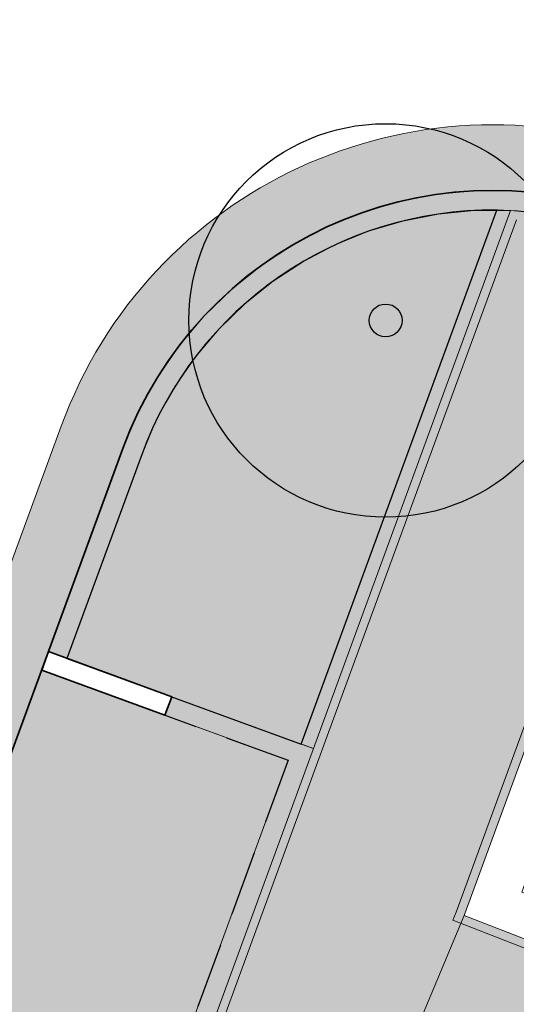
# Model space of a CAD drawing. Header units: metres. Extents: x 154038 to 155227, y 461678 to 462519.
# Tile 243 of 256: x 154726.8 to 154730.59, y 462260.2 to 462267.7. Entities that reach past the tile are written whole.
import ezdxf

# ---------------------------------------------------------------- set-up
doc = ezdxf.new("R2010")
doc.units = ezdxf.units.M
doc.linetypes.add('DASHED', pattern=[0.75, 0.5, -0.25])
doc.linetypes.add('VH-OPSLUITBAND_100X200', pattern=[16, 8, -2, 4, -2])
for name, color, linetype, lineweight in [('B-GV-GR-BOOM-G', 82, 'Continuous', 25), ('B-GV-GR-BOOM-G2', 92, 'Continuous', 25), ('B-GV-GR-BOOM-S', 3, 'Continuous', 25), ('B-WE-IE-TERREINAFSCHEIDING_KUNSTMATIG_MUUR-G', 1, 'IE-TERREINAFSCHEIDING_KUNSTMATIG-SO', 18), ('N-WE-VH-KANTOPSLUITING_ELEMENT_VERLOOPBAND-G', 252, 'Continuous', 35), ('N-WE-VH-KANTOPSLUITING_OPSLUITBAND_100X200-G', 150, 'VH-OPSLUITBAND_100X200', 0), ('N-WE-VH-KANTOPSLUITING_OPSLUITBAND_150X250-G', 140, 'VH-OPSLUITBAND_100X200', 0), ('N-WE-VH-KANTOPSLUITING_TROTTOIRBAND_130 150-G', 2, 'Continuous', 0), ('N-WE-VH-KANTVERHARDING_MOLGOOT-G', 6, 'Continuous', 18), ('N-WE-VH-KANTVERHARDING_TROTTOIR-STREKLAAG-G', 220, 'Continuous', 18), ('N-WE-VH-VERHARDING_GRASSTEEN_parkeren-G', 3, 'Continuous', 18), ('N-WE-VH-VERHARDING_GRASSTEEN_parkeren-V', 73, 'Continuous', 18), ('N-WE-VH-VERHARDING_STRAATBAKSTEEN-TROTTOIR-HV_DF-G', 2, 'Continuous', 18), ('N-WE-VH-VERHARDING_STRAATBAKSTEEN_Rijbaan-KV_DF-G', 160, 'Continuous', 35)]:
    doc.layers.add(name, color=color, linetype=linetype, lineweight=lineweight)
doc.layers.add('N-GV-GR-GROENVOORZIENING_plantvakStraat_LAAG-G', color=3, linetype='Continuous')
doc.layers.add('N-PV-VW-MARKERING_Pvak-G', color=161, linetype='DASHED')
doc.layers.add('N-GV-GR-GROENVOORZIENING_plantvakStraat_LAAG-V', color=7, linetype='Continuous', true_color=0xcedc00)
for name, color, linetype, lineweight, true_color in [('N-WE-VH-KANTOPSLUITING_OPSLUITBAND_100X200-V', 7, 'Continuous', 5, 0xbbbcbc), ('N-WE-VH-KANTOPSLUITING_OPSLUITBAND_150X250-V', 7, 'Continuous', 5, 0xbbbcbc), ('N-WE-VH-KANTOPSLUITING_TROTTOIRBAND_130 150-V', 7, 'Continuous', 5, 0xa7a8aa), ('N-WE-VH-KANTVERHARDING_MOLGOOT-V', 7, 'Continuous', 18, 0xb76059), ('N-WE-VH-VERHARDING_STRAATBAKSTEEN-TROTTOIR-HV_DF-V', 7, 'Continuous', 18, 0xd14124), ('N-WE-VH-VERHARDING_STRAATBAKSTEEN_Rijbaan-KV_DF-V', 7, 'Continuous', 18, 0xb33d26)]:
    doc.layers.add(name, color=color, linetype=linetype, lineweight=lineweight, true_color=true_color)
doc.linetypes.add('IE-TERREINAFSCHEIDING_KUNSTMATIG-SO', pattern='A,4,[82,NLCS.shx,S=0.75,R=90,X=0,Y=0],4,-2', length=10)

# ---------------------------------------------------------------- blocks, each defined once
blk = doc.blocks.new('*U338')
at = {"layer": 'B-GV-GR-BOOM-G', "color": 0}
blk.add_circle((-2.455635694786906e-11, 1.70530256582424e-11), 1.5, dxfattribs=at)
at = {"layer": 'B-GV-GR-BOOM-G2', "color": 0}
blk.add_circle((0, 0), 0.125, dxfattribs=at)

msp = doc.modelspace()

# ---------------------------------------------------------------- hatches: boundary and pattern name
at = {"layer": 'N-GV-GR-GROENVOORZIENING_plantvakStraat_LAAG-V'}
h = msp.add_hatch(color=256, dxfattribs=at)
h.dxf.hatch_style = 1
edge = h.paths.add_edge_path()
edge.add_line((154728.9466630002, 462262.1796582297), (154730.4376890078, 462266.2499508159))
edge.add_arc((154730.4054804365, 462263.4001328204), 2.849999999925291, 89.35247211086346, 159.8812514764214)
edge.add_line((154727.729382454, 462264.3804386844), (154727.1625976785, 462262.8331954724))
edge.add_line((154727.1625976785, 462262.8331954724), (154728.9466630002, 462262.1796582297))
at = {"layer": 'N-WE-VH-KANTOPSLUITING_OPSLUITBAND_100X200-V'}
h = msp.add_hatch(color=256, dxfattribs=at)
h.dxf.hatch_style = 1
edge = h.paths.add_edge_path()
edge.add_arc((154730.6967753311, 462270.6880098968), 4.443858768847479, 266.6657896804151, 268.01742121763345, ccw=False)
edge.add_line((154730.4383200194, 462266.2516733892), (154728.9466630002, 462262.1796582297))
edge.add_line((154728.9466630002, 462262.1796582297), (154729.040561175, 462262.1452615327))
edge.add_line((154729.040561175, 462262.1452615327), (154730.5430372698, 462266.2468112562))
at = {"layer": 'N-WE-VH-KANTOPSLUITING_OPSLUITBAND_150X250-V'}
h = msp.add_hatch(color=256, dxfattribs=at)
h.dxf.hatch_style = 1
edge = h.paths.add_edge_path()
edge.add_line((154731.3857213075, 462266.0762546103), (154732.207461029, 462265.7752582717))
edge.add_line((154732.207461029, 462265.7752582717), (154732.2615740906, 462265.9151832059))
edge.add_line((154732.2615740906, 462265.9151832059), (154731.4373129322, 462266.2171031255))
edge.add_arc((154730.4054804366, 462263.4001328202), 2.999999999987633, 69.88264298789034, 159.8812514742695)
edge.add_line((154727.5885351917, 462264.4320337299), (154727.0217504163, 462262.8847905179))
edge.add_line((154727.0217504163, 462262.8847905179), (154727.1625976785, 462262.8331954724))
edge.add_line((154727.1625976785, 462262.8331954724), (154727.729382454, 462264.3804386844))
edge.add_arc((154730.4054804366, 462263.4001328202), 2.85000000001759, 69.88264298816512, 159.8812514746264, ccw=False)
at = {"layer": 'N-WE-VH-KANTOPSLUITING_TROTTOIRBAND_130 150-V'}
h = msp.add_hatch(color=256, dxfattribs=at)
h.dxf.hatch_style = 1
h.paths.add_polyline_path([(154715.6671734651, 462228.5450383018), (154716.4653079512, 462228.2526663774), (154720.5929115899, 462239.5204473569), (154718.7149480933, 462240.2083812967), (154720.7787499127, 462245.8422717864), (154722.6567134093, 462245.1543378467), (154728.8481188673, 462262.0560093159), (154727.909137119, 462262.3999762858), (154727.9607321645, 462262.540823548), (154729.0405611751, 462262.1452615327), (154722.745965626, 462244.961895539), (154720.8680021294, 462245.6498294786), (154718.9073904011, 462240.2976335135), (154720.7853538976, 462239.6096995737), (154716.5545601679, 462228.0602240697), (154715.6155784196, 462228.4041910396)])
at = {"layer": 'N-WE-VH-KANTVERHARDING_MOLGOOT-V'}
h = msp.add_hatch(color=256, dxfattribs=at)
h.dxf.hatch_style = 1
edge = h.paths.add_edge_path()
edge.add_arc((154735.5031648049, 462271.5015949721), 5.500000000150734, 125.938465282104, 138.1345543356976, ccw=False)
edge.add_line((154732.2751265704, 462275.9546578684), (154735.5535787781, 462278.331221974))
edge.add_line((154735.5535787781, 462278.331221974), (154735.8470371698, 462277.9263983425))
edge.add_line((154735.8470371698, 462277.9263983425), (154732.5685849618, 462275.549834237))
edge.add_arc((154735.503167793, 462271.5015971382), 5.00000000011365, 125.9385023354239, 138.134550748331)
edge.add_arc((154733.2690260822, 462273.5037486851), 1.999999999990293, 138.1345799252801, 197.618211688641)
edge.add_arc((154736.1283149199, 462274.4117704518), 5.000006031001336, 197.6182283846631, 249.8332006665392)
edge.add_line((154734.4045412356, 462269.7183000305), (154751.0397480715, 462263.6249638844))
edge.add_line((154751.0397480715, 462263.6249638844), (154749.540967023, 462259.5858871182))
edge.add_line((154749.540967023, 462259.5858871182), (154731.4373129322, 462266.2171031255))
edge.add_arc((154730.4054804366, 462263.4001328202), 2.999999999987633, 69.88264298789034, 159.8812514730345)
edge.add_line((154727.5885351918, 462264.43203373), (154713.9613245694, 462227.2316535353))
edge.add_line((154713.9613245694, 462227.2316535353), (154664.0630640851, 462245.5103405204))
edge.add_line((154664.0630640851, 462245.5103405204), (154664.2350475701, 462245.9798313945))
edge.add_line((154664.2350475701, 462245.9798313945), (154713.6638171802, 462227.8731278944))
edge.add_line((154713.6638171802, 462227.8731278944), (154727.1190443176, 462264.604017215))
edge.add_arc((154730.4054804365, 462263.4001328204), 3.499999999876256, 69.88264298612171, 159.8812514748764, ccw=False)
edge.add_line((154731.6092850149, 462266.6865981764), (154749.2454149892, 462260.226632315))
edge.add_line((154749.2454149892, 462260.226632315), (154750.3963016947, 462263.3281658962))
edge.add_line((154750.3963016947, 462263.3281658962), (154734.2366165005, 462269.2473224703))
edge.add_arc((154736.1283081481, 462274.4117684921), 5.50000000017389, 197.6181944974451, 249.8826569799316, ccw=False)
edge.add_arc((154733.2690250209, 462273.5037486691), 2.500000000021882, 138.134648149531, 197.6181433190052, ccw=False)
at = {"layer": 'N-WE-VH-VERHARDING_GRASSTEEN_parkeren-V'}
h = msp.add_hatch(color=256, dxfattribs=at)
h.dxf.hatch_style = 1
h.paths.add_polyline_path([(154720.7787499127, 462245.8422717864), (154726.9701553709, 462262.7439432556), (154728.8481188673, 462262.0560093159), (154722.6567134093, 462245.1543378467)])
at = {"layer": 'N-WE-VH-VERHARDING_STRAATBAKSTEEN-TROTTOIR-HV_DF-V'}
h = msp.add_hatch(color=256, dxfattribs=at)
h.dxf.hatch_style = 1
edge = h.paths.add_edge_path()
edge.add_line((154716.5616517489, 462223.8603306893), (154722.4083506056, 462239.8247546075))
edge.add_line((154722.4083506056, 462239.8247546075), (154725.0723825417, 462238.8695003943))
edge.add_line((154725.0723825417, 462238.8695003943), (154726.7663888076, 462243.4964143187))
edge.add_line((154726.7663888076, 462243.4964143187), (154724.1117187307, 462244.4601098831))
edge.add_line((154724.1117187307, 462244.4601098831), (154729.4726144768, 462259.161039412))
edge.add_line((154729.4726144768, 462259.161039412), (154730.191, 462260.874))
edge.add_line((154730.191, 462260.874), (154731.888, 462265.5000000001))
edge.add_line((154731.888, 462265.5000000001), (154732.035, 462265.453))
edge.add_line((154732.035, 462265.453), (154732.0770768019, 462265.4381122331))
edge.add_line((154732.0770768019, 462265.4381122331), (154732.207461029, 462265.7752582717))
edge.add_line((154732.207461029, 462265.7752582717), (154731.3857213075, 462266.0762546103))
edge.add_arc((154730.4054804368, 462263.400132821), 2.849999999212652, 69.88264298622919, 87.23351254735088)
edge.add_line((154730.5430372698, 462266.2468112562), (154729.040561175, 462262.1452615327))
edge.add_line((154729.040561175, 462262.1452615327), (154722.745965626, 462244.961895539))
edge.add_line((154722.745965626, 462244.961895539), (154720.8680021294, 462245.6498294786))
edge.add_line((154720.8680021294, 462245.6498294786), (154718.9073904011, 462240.2976335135))
edge.add_line((154718.9073904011, 462240.2976335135), (154720.7853538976, 462239.6096995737))
edge.add_line((154720.7853538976, 462239.6096995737), (154716.5545601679, 462228.0602240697))
edge.add_line((154716.5545601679, 462228.0602240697), (154714.6765966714, 462228.7481580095))
edge.add_line((154714.6765966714, 462228.7481580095), (154714.1022363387, 462227.180234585))
edge.add_line((154714.1022363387, 462227.180234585), (154715.1298891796, 462226.8052422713))
edge.add_arc((154714.7870964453, 462225.8658312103), 1.000000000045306, -20.188939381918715, 69.95288583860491, ccw=False)
edge.add_line((154715.7256561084, 462225.5207141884), (154714.6378501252, 462222.5628433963))
edge.add_arc((154713.6992904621, 462222.9079604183), 1.000000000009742, 249.88125147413, 339.81106061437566, ccw=False)
edge.add_line((154713.3553234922, 462221.96897867), (154712.3307461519, 462222.344300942))
edge.add_line((154712.3307461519, 462222.344300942), (154711.7863797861, 462220.8582568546))
edge.add_line((154711.7863797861, 462220.8582568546), (154715.0310351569, 462219.6743463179))
edge.add_line((154715.0310351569, 462219.6743463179), (154716.5616517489, 462223.8603306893))
edge = h.paths.add_edge_path(flags=16)
edge.add_line((154721.9988750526, 462241.4588643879), (154724.3324797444, 462240.6220929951))
edge.add_arc((154724.5012454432, 462241.0927501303), 0.4999999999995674, 250.2734553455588, 339.891305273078)
edge.add_line((154724.9707664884, 462240.9208490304), (154725.3604251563, 462241.9851409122))
edge.add_arc((154724.8909041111, 462242.157042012), 0.5000000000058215, 339.891305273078, 430.0875870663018)
edge.add_line((154725.0611957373, 462242.6271491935), (154722.7305443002, 462243.4714043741))
edge.add_arc((154722.560252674, 462243.0012971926), 0.5000000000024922, 70.08758707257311, 159.881251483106)
edge.add_line((154722.0907617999, 462243.1732806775), (154721.6981498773, 462242.1015050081))
edge.add_arc((154722.1676407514, 462241.9295215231), 0.4999999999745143, 159.8812514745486, 250.2734553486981)
h = msp.add_hatch(color=256, dxfattribs=at)
h.dxf.hatch_style = 1
h.paths.add_polyline_path([(154731.579, 462260.334), (154730.191, 462260.874), (154729.4726144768, 462259.161039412), (154732.6009084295, 462257.9889292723), (154732.7724962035, 462258.454942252), (154736.2176389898, 462257.1894471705), (154736.0103239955, 462256.6264014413), (154739.0756013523, 462255.4959985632), (154739.3701663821, 462256.3390975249), (154743.5665973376, 462254.8001916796), (154743.9345459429, 462255.8057783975), (154743.29, 462256.042)])
at = {"layer": 'N-WE-VH-VERHARDING_STRAATBAKSTEEN_Rijbaan-KV_DF-V'}
h = msp.add_hatch(color=256, dxfattribs=at)
h.dxf.hatch_style = 1
edge = h.paths.add_edge_path()
edge.add_line((154346.3655189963, 462123.4474894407), (154339.6690574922, 462103.1804047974))
edge.add_line((154339.6690574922, 462103.1804047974), (154331.5193567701, 462083.4356807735))
edge.add_line((154331.5193567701, 462083.4356807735), (154321.8864262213, 462064.3270959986))
edge.add_line((154321.8864262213, 462064.3270959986), (154319.064452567, 462059.5558212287))
edge.add_line((154319.064452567, 462059.5558212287), (154316.2103360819, 462061.243890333))
edge.add_arc((154313.6649621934, 462056.9402788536), 4.999999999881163, 59.39777921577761, 149.4251789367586)
edge.add_line((154309.3601339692, 462059.4835943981), (154295.4018813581, 462035.8577883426))
edge.add_arc((154299.7067095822, 462033.3144727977), 4.999999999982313, 149.425178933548, 239.2784399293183)
edge.add_line((154297.1523773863, 462029.0161723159), (154310.3450331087, 462021.1762305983))
edge.add_arc((154317.2452423, 462033.549449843), 14.16719595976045, 240.8527758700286, 248.9522969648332)
edge.add_line((154312.1571632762, 462020.327464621), (154334.4042784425, 462011.1510402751))
edge.add_arc((154336.3108423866, 462015.7732706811), 4.999999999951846, 247.5849764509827, 256.0899883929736)
edge.add_line((154335.1088540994, 462010.9198982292), (154350.5998025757, 462007.0834033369))
edge.add_arc((154349.3978142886, 462002.2300308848), 5.000000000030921, 59.37977109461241, 76.0899883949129, ccw=False)
edge.add_line((154351.944540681, 462006.5328421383), (154352.6260687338, 462006.1294627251))
edge.add_arc((154355.1727951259, 462010.4322739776), 4.999999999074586, 239.3797710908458, 256.0899883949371)
edge.add_line((154353.9708068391, 462005.5789015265), (154356.9781779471, 462004.8340984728))
edge.add_line((154356.9781779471, 462004.8340984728), (154367.5271780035, 462002.1693614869))
edge.add_line((154367.5271780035, 462002.1693614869), (154370.594703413, 462001.3944872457))
edge.add_arc((154371.8192663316, 462006.2422130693), 5.000000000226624, 255.8233322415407, 334.7988763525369)
edge.add_line((154376.3433598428, 462004.1132278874), (154378.3551998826, 462008.3883879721))
edge.add_arc((154373.8311063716, 462010.5173731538), 5.000000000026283, 334.7988763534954, 345.8749618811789)
edge.add_line((154378.6799336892, 462009.2971790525), (154401.6515090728, 462100.5820018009))
edge.add_line((154401.6515090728, 462100.5820018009), (154406.9852191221, 462099.2397882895))
edge.add_line((154406.9852191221, 462099.2397882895), (154397.3315953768, 462060.8780600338))
edge.add_line((154397.3315953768, 462060.8780600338), (154396.6527595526, 462061.0488872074))
edge.add_line((154396.6527595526, 462061.0488872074), (154394.6715745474, 462053.1760217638))
edge.add_line((154394.6715745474, 462053.1760217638), (154395.3511736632, 462053.0050023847))
edge.add_line((154395.3511736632, 462053.0050023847), (154390.2256132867, 462032.6401919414))
edge.add_line((154390.2256132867, 462032.6401919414), (154389.5467596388, 462032.8109482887))
edge.add_line((154389.5467596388, 462032.8109482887), (154388.7372010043, 462029.5939109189))
edge.add_line((154388.7372010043, 462029.5939109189), (154389.4156288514, 462029.4214625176))
edge.add_line((154389.4156288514, 462029.4214625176), (154383.7651946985, 462006.9676746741))
edge.add_line((154383.7651946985, 462006.9676746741), (154376.807218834, 461992.1819759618))
edge.add_arc((154381.331312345, 461990.0529907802), 4.999999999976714, 154.7988763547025, 166.0156035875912)
edge.add_line((154376.4795044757, 461991.2612789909), (154371.1051861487, 461969.68365288))
edge.add_line((154371.1051861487, 461969.68365288), (154363.8723419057, 461953.1420104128))
edge.add_arc((154368.4536651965, 461951.1389210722), 5.000088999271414, 156.3836358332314, 248.3411709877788)
edge.add_line((154366.60823727, 461946.491848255), (154366.6592998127, 461946.4715747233))
edge.add_line((154366.6592998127, 461946.4715747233), (154352.2416857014, 461952.1958481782))
edge.add_arc((154354.0386536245, 461956.8622859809), 5.000473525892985, 248.939130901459, 336.380420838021)
edge.add_line((154358.6202168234, 461954.8587855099), (154365.8806715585, 461971.4635736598))
edge.add_line((154365.8806715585, 461971.4635736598), (154371.1315098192, 461992.5091953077))
edge.add_arc((154366.27970195, 461993.7174835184), 4.999999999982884, 346.0156035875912, 435.8233322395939)
edge.add_line((154367.5042648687, 461998.5652093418), (154356.1296396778, 462001.438503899))
edge.add_line((154356.1296396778, 462001.438503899), (154353.1565705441, 462002.1748154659))
edge.add_arc((154351.9545822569, 461997.321443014), 4.99999999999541, 76.08998839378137, 92.77818827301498)
edge.add_line((154351.7122345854, 462002.315566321), (154350.8803402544, 462002.2858641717))
edge.add_arc((154350.6379925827, 462007.2799874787), 4.999999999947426, 256.0899883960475, 272.778188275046, ccw=False)
edge.add_line((154349.4360042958, 462002.4266150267), (154337.7325265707, 462005.3251033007))
edge.add_arc((154337.2517312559, 462003.38375432), 1.999999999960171, 76.08998839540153, 165.7499673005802)
edge.add_line((154335.3132697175, 462003.8760620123), (154335.1888994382, 462003.3863540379))
edge.add_line((154335.1888994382, 462003.3863540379), (154331.809089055, 462004.2350527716))
edge.add_line((154331.809089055, 462004.2350527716), (154332.0188515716, 462005.1214022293))
edge.add_arc((154330.0726110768, 462005.5819974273), 1.999999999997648, 346.6854067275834, 427.584976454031)
edge.add_line((154330.8352366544, 462007.4308895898), (154310.3759552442, 462015.8698735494))
edge.add_arc((154317.2452423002, 462033.5494498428), 18.96719595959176, 240.6390520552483, 248.76667882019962, ccw=False)
edge.add_line((154307.9454396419, 462017.0186243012), (154294.2962136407, 462025.129890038))
edge.add_arc((154292.7636143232, 462022.5509097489), 2.999999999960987, 59.27843992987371, 165.8531268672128)
edge.add_line((154289.8545971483, 462023.2841348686), (154287.8359008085, 462015.2751044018))
edge.add_line((154287.8359008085, 462015.2751044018), (154283.8632318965, 462016.2799413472))
edge.add_line((154283.8632318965, 462016.2799413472), (154284.9895646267, 462020.85211158))
edge.add_line((154284.9895646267, 462020.85211158), (154281.4008986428, 462022.9723146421))
edge.add_line((154281.4008986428, 462022.9723146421), (154304.5232118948, 462062.1092541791))
edge.add_arc((154313.1334630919, 462057.0210789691), 10.00129754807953, 72.70910643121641, 149.419295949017, ccw=False)
edge.add_arc((154316.7007223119, 462068.4799534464), 2.000000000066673, 252.7032232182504, 333.2466271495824)
edge.add_line((154318.4866272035, 462067.5796514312), (154327.4245828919, 462085.3096333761))
edge.add_line((154327.4245828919, 462085.3096333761), (154335.4473333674, 462104.7467881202))
edge.add_line((154335.4473333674, 462104.7467881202), (154342.0407687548, 462124.7020604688))
edge.add_line((154342.0407687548, 462124.7020604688), (154352.1387758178, 462165.04183881))
edge.add_line((154352.1387758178, 462165.04183881), (154355.7628846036, 462164.1322223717))
edge.add_line((154355.7628846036, 462164.1322223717), (154353.9603339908, 462153.7867322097))
edge.add_line((154353.9603339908, 462153.7867322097), (154346.3655189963, 462123.4474894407))
edge = h.paths.add_edge_path(flags=17)
edge.add_arc((154735.5031688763, 462271.5015979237), 4.999999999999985, 125.9385176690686, 138.150287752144, ccw=False)
edge.add_line((154732.5685849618, 462275.549834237), (154735.8470371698, 462277.9263983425))
edge.add_arc((154736.4339539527, 462277.1167510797), 1.000000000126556, 44.27258667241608, 125.93851766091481, ccw=False)
edge.add_line((154737.1499807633, 462277.8148238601), (154732.334294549, 462282.9696525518))
edge.add_arc((154731.6182677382, 462282.2715797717), 1.000000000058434, -54.06148233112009, 44.272586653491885, ccw=False)
edge.add_line((154732.2051845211, 462281.4619325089), (154729.9240080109, 462279.8082978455))
edge.add_arc((154735.7931758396, 462271.7118252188), 9.999999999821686, 125.9385176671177, 159.8812514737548)
edge.add_line((154726.4033583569, 462275.1514949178), (154712.1371545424, 462236.2067526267))
edge.add_arc((154709.3202092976, 462237.2386535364), 3.000000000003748, 249.8812514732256, 339.8812514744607, ccw=False)
edge.add_line((154708.2883083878, 462234.4217082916), (154663.7725424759, 462250.7286845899))
edge.add_line((154663.7725424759, 462250.7286845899), (154656.1079703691, 462250.0630933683))
edge.add_line((154656.1079703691, 462250.0630933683), (154584.3613417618, 462276.2290524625))
edge.add_arc((154586.0632988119, 462280.9304984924), 5.000025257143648, 159.6304989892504, 250.09938210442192, ccw=False)
edge.add_line((154581.3759381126, 462282.6708726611), (154586.6440892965, 462297.0625800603))
edge.add_line((154586.6440892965, 462297.0625800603), (154545.8382322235, 462312.2135262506))
edge.add_line((154545.8382322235, 462312.2135262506), (154543.9238186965, 462307.0574598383))
edge.add_line((154543.9238186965, 462307.0574598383), (154578.6714521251, 462294.1558922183))
edge.add_arc((154577.6272265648, 462291.3434923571), 3.000000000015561, -20.21334639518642, 69.63036995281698, ccw=False)
edge.add_line((154580.442464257, 462290.3069419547), (154576.1003610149, 462278.5139286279))
edge.add_arc((154571.4082981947, 462280.2415126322), 5.000000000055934, 301.49318088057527, 339.7866536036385, ccw=False)
edge.add_arc((154579.2442544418, 462267.4509774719), 9.999999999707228, 121.4931808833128, 159.6303699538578)
edge.add_line((154569.869588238, 462270.9317293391), (154560.0751634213, 462244.5540653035))
edge.add_arc((154557.2717091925, 462245.6220748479), 2.999999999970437, 249.9106884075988, 339.14506041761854, ccw=False)
edge.add_line((154556.2412556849, 462242.8045998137), (154537.0470548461, 462249.8246199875))
edge.add_arc((154536.360085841, 462247.9463032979), 2.000000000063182, 69.9106884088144, 159.7067651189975)
edge.add_line((154534.484226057, 462248.6399531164), (154518.7866293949, 462206.1884314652))
edge.add_line((154518.7866293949, 462206.1884314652), (154517.1266457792, 462201.6684760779))
edge.add_line((154517.1266457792, 462201.6684760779), (154504.0308506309, 462166.2479160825))
edge.add_line((154504.0308506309, 462166.2479160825), (154508.5329932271, 462164.5833704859))
edge.add_line((154508.5329932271, 462164.5833704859), (154521.6305956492, 462200.0088186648))
edge.add_line((154521.6305956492, 462200.0088186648), (154523.2905399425, 462204.5286669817))
edge.add_line((154523.2905399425, 462204.5286669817), (154536.2906664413, 462239.6853322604))
edge.add_arc((154540.9803159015, 462237.9512077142), 5.000000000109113, 69.91068840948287, 159.706765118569, ccw=False)
edge.add_line((154542.6977384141, 462242.6469994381), (154554.4056087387, 462238.3650037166))
edge.add_arc((154557.1538001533, 462245.8775869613), 7.999466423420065, 249.90688527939, 339.6332798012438)
edge.add_line((154564.6531743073, 462243.093552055), (154574.4386699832, 462269.447448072))
edge.add_arc((154579.1259759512, 462267.7069990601), 5.000000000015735, 69.96311292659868, 159.6294766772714, ccw=False)
edge.add_line((154580.8391011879, 462272.4043602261), (154655.4630948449, 462245.1890275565))
edge.add_line((154655.4630948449, 462245.1890275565), (154663.1240823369, 462245.8543074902))
edge.add_line((154663.1240823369, 462245.8543074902), (154713.9613245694, 462227.2316535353))
edge.add_line((154713.9613245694, 462227.2316535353), (154727.5885351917, 462264.4320337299))
edge.add_arc((154730.4054804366, 462263.4001328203), 2.999999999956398, 69.882642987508, 159.8812514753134, ccw=False)
edge.add_line((154731.4373129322, 462266.2171031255), (154749.540967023, 462259.5858871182))
edge.add_line((154749.540967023, 462259.5858871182), (154751.0397480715, 462263.6249638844))
edge.add_line((154751.0397480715, 462263.6249638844), (154734.4045412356, 462269.7183000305))
edge.add_arc((154736.1283149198, 462274.4117704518), 5.000006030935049, 197.6182283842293, 249.83320066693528, ccw=False)
edge.add_arc((154733.2690260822, 462273.5037486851), 2.000000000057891, 138.1345799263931, 197.6182116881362, ccw=False)
edge.add_line((154731.7795971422, 462274.8385151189), (154731.7786818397, 462274.8374930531))
edge = h.paths.add_edge_path(flags=0)
edge.add_arc((154536.360085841, 462247.9463032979), 2.000000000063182, 69.9106884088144, 159.7067651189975, ccw=False)
edge.add_arc((154536.360085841, 462247.9463032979), 2.000000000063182, 69.9106884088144, 159.7067651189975)
edge = h.paths.add_edge_path(flags=0)
edge.add_arc((154735.7931758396, 462271.7118252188), 9.999999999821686, 125.93851766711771, 159.8812514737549, ccw=False)
edge.add_arc((154735.7931758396, 462271.7118252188), 9.999999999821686, 125.9385176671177, 159.8812514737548)
edge = h.paths.add_edge_path(flags=17)
edge.add_arc((154735.5031688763, 462271.5015979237), 4.999999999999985, 125.9385176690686, 138.150287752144)
edge.add_line((154731.7795971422, 462274.8385151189), (154731.7786818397, 462274.8374930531))
edge.add_arc((154733.2690260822, 462273.5037486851), 2.000000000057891, 138.134579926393, 197.6182116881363)
edge.add_arc((154736.1283149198, 462274.4117704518), 5.000006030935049, 197.6182283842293, 249.8332006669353)
edge.add_line((154751.0397480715, 462263.6249638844), (154734.4045412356, 462269.7183000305))
edge.add_line((154749.540967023, 462259.5858871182), (154751.0397480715, 462263.6249638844))
edge.add_line((154731.4373129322, 462266.2171031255), (154749.540967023, 462259.5858871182))
edge.add_arc((154730.4054804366, 462263.4001328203), 2.999999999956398, 69.88264298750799, 159.8812514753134)
edge.add_line((154713.9613245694, 462227.2316535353), (154727.5885351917, 462264.4320337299))
edge.add_line((154663.1240823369, 462245.8543074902), (154713.9613245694, 462227.2316535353))
edge.add_line((154655.4630948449, 462245.1890275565), (154663.1240823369, 462245.8543074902))
edge.add_line((154580.8391011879, 462272.4043602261), (154655.4630948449, 462245.1890275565))
edge.add_arc((154579.1259759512, 462267.7069990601), 5.000000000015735, 69.96311292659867, 159.6294766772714)
edge.add_line((154564.6531743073, 462243.093552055), (154574.4386699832, 462269.447448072))
edge.add_arc((154557.1538001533, 462245.8775869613), 7.999466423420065, 249.90688527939, 339.6332798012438)
edge.add_line((154542.6977384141, 462242.6469994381), (154554.4056087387, 462238.3650037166))
edge.add_arc((154540.9803159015, 462237.9512077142), 5.000000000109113, 69.9106884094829, 159.706765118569)
edge.add_line((154523.2905399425, 462204.5286669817), (154536.2906664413, 462239.6853322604))
edge.add_line((154521.6305956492, 462200.0088186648), (154523.2905399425, 462204.5286669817))
edge.add_line((154508.5329932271, 462164.5833704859), (154521.6305956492, 462200.0088186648))
edge.add_line((154504.0308506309, 462166.2479160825), (154508.5329932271, 462164.5833704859))
edge.add_line((154517.1266457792, 462201.6684760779), (154504.0308506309, 462166.2479160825))
edge.add_line((154518.7866293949, 462206.1884314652), (154517.1266457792, 462201.6684760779))
edge.add_line((154534.484226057, 462248.6399531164), (154518.7866293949, 462206.1884314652))
edge.add_arc((154536.360085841, 462247.9463032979), 2.000000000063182, 69.9106884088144, 159.7067651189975)
edge.add_line((154556.2412556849, 462242.8045998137), (154537.0470548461, 462249.8246199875))
edge.add_arc((154557.2717091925, 462245.6220748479), 2.999999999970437, 249.9106884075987, 339.1450604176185)
edge.add_line((154569.869588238, 462270.9317293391), (154560.0751634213, 462244.5540653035))
edge.add_arc((154579.2442544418, 462267.4509774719), 9.999999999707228, 121.4931808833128, 159.6303699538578)
edge.add_arc((154571.4082981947, 462280.2415126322), 5.000000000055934, 301.4931808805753, 339.7866536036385)
edge.add_line((154580.442464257, 462290.3069419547), (154576.1003610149, 462278.5139286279))
edge.add_arc((154577.6272265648, 462291.3434923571), 3.000000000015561, 339.7866536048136, 429.6303699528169)
edge.add_line((154543.9238186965, 462307.0574598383), (154578.6714521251, 462294.1558922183))
edge.add_line((154545.8382322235, 462312.2135262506), (154543.9238186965, 462307.0574598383))
edge.add_line((154586.6440892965, 462297.0625800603), (154545.8382322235, 462312.2135262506))
edge.add_line((154581.3759381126, 462282.6708726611), (154586.6440892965, 462297.0625800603))
edge.add_arc((154586.0632988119, 462280.9304984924), 5.000025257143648, 159.6304989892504, 250.0993821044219)
edge.add_line((154656.1079703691, 462250.0630933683), (154584.3613417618, 462276.2290524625))
edge.add_line((154663.7725424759, 462250.7286845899), (154656.1079703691, 462250.0630933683))
edge.add_line((154708.2883083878, 462234.4217082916), (154663.7725424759, 462250.7286845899))
edge.add_arc((154709.3202092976, 462237.2386535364), 3.000000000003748, 249.8812514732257, 339.8812514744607)
edge.add_line((154726.4033583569, 462275.1514949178), (154712.1371545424, 462236.2067526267))
edge.add_arc((154735.7931758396, 462271.7118252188), 9.999999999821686, 125.9385176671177, 159.8812514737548)
edge.add_line((154732.2051845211, 462281.4619325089), (154729.9240080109, 462279.8082978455))
edge.add_arc((154731.6182677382, 462282.2715797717), 1.000000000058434, 305.9385176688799, 404.2725866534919)
edge.add_line((154732.334294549, 462282.9696525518), (154737.1499807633, 462277.8148238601))
edge.add_arc((154736.4339539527, 462277.1167510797), 1.000000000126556, 44.27258667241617, 125.9385176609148)
edge.add_line((154735.8470371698, 462277.9263983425), (154732.5685849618, 462275.549834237))
edge = h.paths.add_edge_path(flags=0)
edge.add_arc((154736.1283149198, 462274.4117704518), 5.000006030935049, 197.6182283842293, 249.8332006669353)
edge.add_arc((154736.1283149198, 462274.4117704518), 5.000006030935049, 197.6182283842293, 249.8332006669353)
edge = h.paths.add_edge_path(flags=0)
edge.add_arc((154733.2690260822, 462273.5037486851), 2.000000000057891, 138.134579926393, 197.6182116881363)
edge.add_arc((154733.2690260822, 462273.5037486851), 2.000000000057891, 138.134579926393, 197.6182116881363)
edge = h.paths.add_edge_path(flags=0)
edge.add_line((154731.7795971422, 462274.8385151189), (154731.7786818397, 462274.8374930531))
edge.add_line((154731.7795971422, 462274.8385151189), (154731.7786818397, 462274.8374930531))
edge = h.paths.add_edge_path(flags=0)
edge.add_arc((154735.5031688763, 462271.5015979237), 4.999999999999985, 125.9385176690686, 138.150287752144)
edge.add_arc((154735.5031688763, 462271.5015979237), 4.999999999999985, 125.9385176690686, 138.150287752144)
edge = h.paths.add_edge_path(flags=0)
edge.add_line((154732.2051845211, 462281.4619325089), (154729.9240080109, 462279.8082978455))
edge.add_line((154732.2051845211, 462281.4619325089), (154729.9240080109, 462279.8082978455))
edge = h.paths.add_edge_path(flags=0)
edge.add_arc((154731.6182677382, 462282.2715797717), 1.000000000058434, 305.9385176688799, 404.2725866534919)
edge.add_arc((154731.6182677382, 462282.2715797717), 1.000000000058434, 305.9385176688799, 404.2725866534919)
edge = h.paths.add_edge_path(flags=0)
edge.add_line((154737.1499807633, 462277.8148238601), (154732.334294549, 462282.9696525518))
edge.add_line((154737.1499807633, 462277.8148238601), (154732.334294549, 462282.9696525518))
edge = h.paths.add_edge_path(flags=0)
edge.add_arc((154736.4339539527, 462277.1167510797), 1.000000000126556, 44.27258667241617, 125.9385176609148)
edge.add_arc((154736.4339539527, 462277.1167510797), 1.000000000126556, 44.27258667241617, 125.9385176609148)
edge = h.paths.add_edge_path(flags=0)
edge.add_line((154732.5685849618, 462275.549834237), (154735.8470371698, 462277.9263983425))
edge.add_line((154732.5685849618, 462275.549834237), (154735.8470371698, 462277.9263983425))
edge = h.paths.add_edge_path(flags=0)
edge.add_line((154556.2412556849, 462242.8045998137), (154537.0470548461, 462249.8246199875))
edge.add_line((154556.2412556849, 462242.8045998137), (154537.0470548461, 462249.8246199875))
edge = h.paths.add_edge_path(flags=0)
edge.add_arc((154557.2717091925, 462245.6220748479), 2.999999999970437, 249.9106884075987, 339.1450604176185)
edge.add_arc((154557.2717091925, 462245.6220748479), 2.999999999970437, 249.9106884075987, 339.1450604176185)
edge = h.paths.add_edge_path(flags=0)
edge.add_line((154569.869588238, 462270.9317293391), (154560.0751634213, 462244.5540653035))
edge.add_line((154569.869588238, 462270.9317293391), (154560.0751634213, 462244.5540653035))
edge = h.paths.add_edge_path(flags=0)
edge.add_arc((154579.2442544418, 462267.4509774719), 9.999999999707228, 121.4931808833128, 159.6303699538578)
edge.add_arc((154579.2442544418, 462267.4509774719), 9.999999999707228, 121.4931808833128, 159.6303699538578)
edge = h.paths.add_edge_path(flags=0)
edge.add_arc((154571.4082981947, 462280.2415126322), 5.000000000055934, 301.4931808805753, 339.7866536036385)
edge.add_arc((154571.4082981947, 462280.2415126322), 5.000000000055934, 301.4931808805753, 339.7866536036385)
edge = h.paths.add_edge_path(flags=0)
edge.add_line((154580.442464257, 462290.3069419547), (154576.1003610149, 462278.5139286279))
edge.add_line((154580.442464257, 462290.3069419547), (154576.1003610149, 462278.5139286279))
edge = h.paths.add_edge_path(flags=0)
edge.add_arc((154577.6272265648, 462291.3434923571), 3.000000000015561, 339.7866536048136, 429.6303699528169)
edge.add_arc((154577.6272265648, 462291.3434923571), 3.000000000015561, 339.7866536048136, 429.6303699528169)
edge = h.paths.add_edge_path(flags=0)
edge.add_line((154543.9238186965, 462307.0574598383), (154578.6714521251, 462294.1558922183))
edge.add_line((154543.9238186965, 462307.0574598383), (154578.6714521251, 462294.1558922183))
edge = h.paths.add_edge_path(flags=0)
edge.add_line((154545.8382322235, 462312.2135262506), (154543.9238186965, 462307.0574598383))
edge.add_line((154545.8382322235, 462312.2135262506), (154543.9238186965, 462307.0574598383))
edge = h.paths.add_edge_path(flags=0)
edge.add_line((154586.6440892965, 462297.0625800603), (154545.8382322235, 462312.2135262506))
edge.add_line((154586.6440892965, 462297.0625800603), (154545.8382322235, 462312.2135262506))
edge = h.paths.add_edge_path(flags=0)
edge.add_line((154581.3759381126, 462282.6708726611), (154586.6440892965, 462297.0625800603))
edge.add_line((154581.3759381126, 462282.6708726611), (154586.6440892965, 462297.0625800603))
edge = h.paths.add_edge_path(flags=0)
edge.add_arc((154586.0632988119, 462280.9304984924), 5.000025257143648, 159.6304989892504, 250.0993821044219)
edge.add_arc((154586.0632988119, 462280.9304984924), 5.000025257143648, 159.6304989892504, 250.0993821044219)
edge = h.paths.add_edge_path(flags=0)
edge.add_line((154656.1079703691, 462250.0630933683), (154584.3613417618, 462276.2290524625))
edge.add_line((154656.1079703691, 462250.0630933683), (154584.3613417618, 462276.2290524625))
edge = h.paths.add_edge_path(flags=0)
edge.add_line((154663.7725424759, 462250.7286845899), (154656.1079703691, 462250.0630933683))
edge.add_line((154663.7725424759, 462250.7286845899), (154656.1079703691, 462250.0630933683))
edge = h.paths.add_edge_path(flags=0)
edge.add_line((154708.2883083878, 462234.4217082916), (154663.7725424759, 462250.7286845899))
edge.add_line((154708.2883083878, 462234.4217082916), (154663.7725424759, 462250.7286845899))
edge = h.paths.add_edge_path(flags=0)
edge.add_arc((154709.3202092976, 462237.2386535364), 3.000000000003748, 249.8812514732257, 339.8812514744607)
edge.add_arc((154709.3202092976, 462237.2386535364), 3.000000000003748, 249.8812514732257, 339.8812514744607)
edge = h.paths.add_edge_path(flags=0)
edge.add_line((154726.4033583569, 462275.1514949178), (154712.1371545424, 462236.2067526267))
edge.add_line((154726.4033583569, 462275.1514949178), (154712.1371545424, 462236.2067526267))
edge = h.paths.add_edge_path(flags=0)
edge.add_line((154751.0397480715, 462263.6249638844), (154734.4045412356, 462269.7183000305))
edge.add_line((154751.0397480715, 462263.6249638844), (154734.4045412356, 462269.7183000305))
edge = h.paths.add_edge_path(flags=0)
edge.add_line((154749.540967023, 462259.5858871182), (154751.0397480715, 462263.6249638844))
edge.add_line((154749.540967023, 462259.5858871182), (154751.0397480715, 462263.6249638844))
edge = h.paths.add_edge_path(flags=0)
edge.add_line((154731.4373129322, 462266.2171031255), (154749.540967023, 462259.5858871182))
edge.add_line((154731.4373129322, 462266.2171031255), (154749.540967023, 462259.5858871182))
edge = h.paths.add_edge_path(flags=0)
edge.add_arc((154730.4054804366, 462263.4001328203), 2.999999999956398, 69.88264298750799, 159.8812514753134)
edge.add_arc((154730.4054804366, 462263.4001328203), 2.999999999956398, 69.88264298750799, 159.8812514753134)
edge = h.paths.add_edge_path(flags=0)
edge.add_line((154713.9613245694, 462227.2316535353), (154727.5885351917, 462264.4320337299))
edge.add_line((154713.9613245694, 462227.2316535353), (154727.5885351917, 462264.4320337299))
edge = h.paths.add_edge_path(flags=0)
edge.add_line((154663.1240823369, 462245.8543074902), (154713.9613245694, 462227.2316535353))
edge.add_line((154663.1240823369, 462245.8543074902), (154713.9613245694, 462227.2316535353))
edge = h.paths.add_edge_path(flags=0)
edge.add_line((154655.4630948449, 462245.1890275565), (154663.1240823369, 462245.8543074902))
edge.add_line((154655.4630948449, 462245.1890275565), (154663.1240823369, 462245.8543074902))
edge = h.paths.add_edge_path(flags=0)
edge.add_line((154580.8391011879, 462272.4043602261), (154655.4630948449, 462245.1890275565))
edge.add_line((154580.8391011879, 462272.4043602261), (154655.4630948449, 462245.1890275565))
edge = h.paths.add_edge_path(flags=0)
edge.add_arc((154579.1259759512, 462267.7069990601), 5.000000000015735, 69.96311292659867, 159.6294766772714)
edge.add_arc((154579.1259759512, 462267.7069990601), 5.000000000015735, 69.96311292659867, 159.6294766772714)
edge = h.paths.add_edge_path(flags=0)
edge.add_line((154564.6531743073, 462243.093552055), (154574.4386699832, 462269.447448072))
edge.add_line((154564.6531743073, 462243.093552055), (154574.4386699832, 462269.447448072))
edge = h.paths.add_edge_path(flags=0)
edge.add_arc((154557.1538001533, 462245.8775869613), 7.999466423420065, 249.90688527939, 339.6332798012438)
edge.add_arc((154557.1538001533, 462245.8775869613), 7.999466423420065, 249.90688527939, 339.6332798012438)
edge = h.paths.add_edge_path(flags=0)
edge.add_line((154542.6977384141, 462242.6469994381), (154554.4056087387, 462238.3650037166))
edge.add_line((154542.6977384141, 462242.6469994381), (154554.4056087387, 462238.3650037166))
edge = h.paths.add_edge_path(flags=0)
edge.add_arc((154540.9803159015, 462237.9512077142), 5.000000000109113, 69.9106884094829, 159.706765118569)
edge.add_arc((154540.9803159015, 462237.9512077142), 5.000000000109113, 69.9106884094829, 159.706765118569)
edge = h.paths.add_edge_path(flags=0)
edge.add_line((154523.2905399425, 462204.5286669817), (154536.2906664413, 462239.6853322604))
edge.add_line((154523.2905399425, 462204.5286669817), (154536.2906664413, 462239.6853322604))
edge = h.paths.add_edge_path(flags=0)
edge.add_line((154521.6305956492, 462200.0088186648), (154523.2905399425, 462204.5286669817))
edge.add_line((154521.6305956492, 462200.0088186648), (154523.2905399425, 462204.5286669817))
edge = h.paths.add_edge_path(flags=0)
edge.add_line((154508.5329932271, 462164.5833704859), (154521.6305956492, 462200.0088186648))
edge.add_line((154508.5329932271, 462164.5833704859), (154521.6305956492, 462200.0088186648))
edge = h.paths.add_edge_path(flags=0)
edge.add_line((154504.0308506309, 462166.2479160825), (154508.5329932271, 462164.5833704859))
edge.add_line((154504.0308506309, 462166.2479160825), (154508.5329932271, 462164.5833704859))
edge = h.paths.add_edge_path(flags=0)
edge.add_line((154517.1266457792, 462201.6684760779), (154504.0308506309, 462166.2479160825))
edge.add_line((154517.1266457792, 462201.6684760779), (154504.0308506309, 462166.2479160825))
edge = h.paths.add_edge_path(flags=0)
edge.add_line((154518.7866293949, 462206.1884314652), (154517.1266457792, 462201.6684760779))
edge.add_line((154518.7866293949, 462206.1884314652), (154517.1266457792, 462201.6684760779))
edge = h.paths.add_edge_path(flags=0)
edge.add_line((154534.484226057, 462248.6399531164), (154518.7866293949, 462206.1884314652))
edge.add_line((154534.484226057, 462248.6399531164), (154518.7866293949, 462206.1884314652))
edge = h.paths.add_edge_path(flags=17)
edge.add_line((154302.5191957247, 462047.9045891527), (154309.3601339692, 462059.4835943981))
edge.add_arc((154313.6649621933, 462056.9402788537), 4.999999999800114, 59.39777921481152, 149.4251789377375, ccw=False)
edge.add_line((154316.2103360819, 462061.243890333), (154319.064452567, 462059.5558212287))

# ---------------------------------------------------------------- linework, layer by layer
at = {"layer": 'B-WE-IE-TERREINAFSCHEIDING_KUNSTMATIG_MUUR-G'}
msp.add_lwpolyline([(154732.035, 462265.453), (154731.888, 462265.5000000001), (154730.191, 462260.874), (154731.579, 462260.334), (154743.29, 462256.042), (154743.3670000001, 462256.278), (154744.322, 462258.942), (154743.995, 462259.0250000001), (154743.075, 462256.491), (154730.989, 462260.918), (154730.63, 462261.05), (154730.877, 462261.724), (154732.0944838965, 462265.0493664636), (154732.217, 462265.3840000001)], close=True, dxfattribs=at)
at = {"layer": 'N-GV-GR-GROENVOORZIENING_plantvakStraat_LAAG-G'}
msp.add_lwpolyline([(154728.9466630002, 462262.1796582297), (154730.4376890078, 462266.2499508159, 0.317837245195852), (154727.729382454, 462264.3804386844), (154727.1625976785, 462262.8331954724)], format="xyb", close=True, dxfattribs=at)
at = {"layer": 'N-PV-VW-MARKERING_Pvak-G'}
msp.add_lwpolyline([(154724.9063535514, 462257.110052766), (154726.9701553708, 462262.7439432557), (154728.8481188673, 462262.0560093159), (154726.784317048, 462256.4221188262)], close=True, dxfattribs=at)
at = {"layer": 'N-WE-VH-KANTOPSLUITING_ELEMENT_VERLOOPBAND-G'}
msp.add_lwpolyline([(154727.0217504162, 462262.8847905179), (154726.9701553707, 462262.7439432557), (154727.909137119, 462262.3999762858), (154727.9607321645, 462262.540823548)], close=True, dxfattribs=at)
at = {"layer": 'N-WE-VH-KANTOPSLUITING_OPSLUITBAND_100X200-G'}
msp.add_lwpolyline([(154730.5430372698, 462266.2468112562, -0.005897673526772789), (154730.4383200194, 462266.2516733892), (154728.9466630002, 462262.1796582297), (154729.040561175, 462262.1452615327)], format="xyb", close=True, dxfattribs=at)
at = {"layer": 'N-WE-VH-KANTOPSLUITING_OPSLUITBAND_150X250-G'}
msp.add_lwpolyline([(154731.3857213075, 462266.0762546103), (154732.207461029, 462265.7752582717), (154732.2615740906, 462265.9151832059), (154731.4373129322, 462266.2171031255, 0.4142064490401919), (154727.5885351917, 462264.4320337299), (154727.0217504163, 462262.8847905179), (154727.1625976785, 462262.8331954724), (154727.729382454, 462264.3804386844, -0.4142064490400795)], format="xyb", close=True, dxfattribs=at)
at = {"layer": 'N-WE-VH-KANTOPSLUITING_TROTTOIRBAND_130 150-G'}
msp.add_lwpolyline([(154715.6671734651, 462228.5450383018), (154716.4653079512, 462228.2526663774), (154720.5929115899, 462239.5204473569), (154718.7149480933, 462240.2083812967), (154720.7787499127, 462245.8422717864), (154722.6567134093, 462245.1543378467), (154728.8481188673, 462262.0560093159), (154727.909137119, 462262.3999762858), (154727.9607321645, 462262.540823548), (154729.0405611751, 462262.1452615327), (154722.745965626, 462244.961895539), (154720.8680021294, 462245.6498294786), (154718.9073904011, 462240.2976335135), (154720.7853538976, 462239.6096995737), (154716.5545601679, 462228.0602240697), (154715.6155784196, 462228.4041910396)], close=True, dxfattribs=at)
at = {"layer": 'N-WE-VH-KANTVERHARDING_MOLGOOT-G'}
msp.add_lwpolyline([(154731.4072368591, 462275.1722044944, -0.05326576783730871), (154732.2751265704, 462275.9546578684), (154735.5535787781, 462278.331221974), (154735.8470371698, 462277.9263983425), (154732.5685849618, 462275.549834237, 0.05326559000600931), (154731.7795971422, 462274.8385151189, 0.2655357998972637), (154731.3628370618, 462272.8984029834, 0.2318563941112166), (154734.4045412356, 462269.7183000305), (154751.0397480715, 462263.6249638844), (154749.540967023, 462259.5858871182), (154731.4373129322, 462266.2171031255, 0.4142064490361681), (154727.5885351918, 462264.43203373), (154713.9613245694, 462227.2316535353), (154664.0630640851, 462245.5103405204), (154664.2350475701, 462245.9798313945), (154713.6638171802, 462227.8731278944), (154727.1190443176, 462264.604017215, -0.4142064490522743), (154731.6092850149, 462266.6865981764), (154749.2454149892, 462260.226632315), (154750.3963016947, 462263.3281658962), (154734.2366165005, 462269.2473224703, -0.2320839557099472), (154730.8862878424, 462272.7470693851, -0.2655351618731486)], format="xyb", close=True, dxfattribs=at)
at = {"layer": 'N-WE-VH-KANTVERHARDING_TROTTOIR-STREKLAAG-G'}
for points in [[(154730.5886447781, 462266.1773994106), (154729.1031912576, 462262.1223189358), (154722.7856531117, 462244.8763228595), (154720.9076896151, 462245.5642567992), (154718.9929630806, 462240.3373209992), (154720.8709265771, 462239.6493870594), (154716.5942476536, 462227.9746513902)], [(154731.5554296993, 462260.2715999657), (154730.1030126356, 462260.8366613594), (154730.1289032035, 462260.8983963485), (154731.847403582, 462265.5830061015)]]:
    msp.add_lwpolyline(points, dxfattribs=at)
at = {"layer": 'N-WE-VH-VERHARDING_GRASSTEEN_parkeren-G'}
msp.add_lwpolyline([(154720.7787499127, 462245.8422717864), (154726.9701553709, 462262.7439432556), (154728.8481188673, 462262.0560093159), (154722.6567134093, 462245.1543378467)], close=True, dxfattribs=at)
at = {"layer": 'N-WE-VH-VERHARDING_STRAATBAKSTEEN-TROTTOIR-HV_DF-G'}
msp.add_lwpolyline([(154716.5616517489, 462223.8603306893), (154722.4083506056, 462239.8247546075), (154725.0723825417, 462238.8695003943), (154726.7663888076, 462243.4964143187), (154724.1117187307, 462244.4601098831), (154729.4726144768, 462259.161039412), (154730.191, 462260.874), (154731.888, 462265.5000000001), (154732.035, 462265.453), (154732.0770768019, 462265.4381122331), (154732.207461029, 462265.7752582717), (154731.3857213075, 462266.0762546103, 0.07585242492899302), (154730.5430372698, 462266.2468112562), (154729.040561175, 462262.1452615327), (154722.745965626, 462244.961895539), (154720.8680021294, 462245.6498294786), (154718.9073904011, 462240.2976335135), (154720.7853538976, 462239.6096995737), (154716.5545601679, 462228.0602240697)], format="xyb", dxfattribs=at)
msp.add_lwpolyline([(154731.579, 462260.334), (154730.191, 462260.874), (154729.4726144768, 462259.161039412), (154732.6009084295, 462257.9889292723), (154732.7724962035, 462258.454942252), (154736.2176389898, 462257.1894471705), (154736.0103239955, 462256.6264014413), (154739.0756013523, 462255.4959985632), (154739.3701663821, 462256.3390975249), (154743.5665973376, 462254.8001916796), (154743.9345459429, 462255.8057783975), (154743.29, 462256.042)], close=True, dxfattribs=at)
at = {"layer": 'N-WE-VH-VERHARDING_STRAATBAKSTEEN_Rijbaan-KV_DF-G'}
msp.add_lwpolyline([(154663.1240823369, 462245.8543074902), (154713.9613245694, 462227.2316535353), (154727.5885351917, 462264.4320337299, -0.4142064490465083), (154731.4373129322, 462266.2171031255), (154749.540967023, 462259.5858871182), (154751.0397480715, 462263.6249638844), (154734.4045412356, 462269.7183000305, -0.2318563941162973), (154731.3628370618, 462272.8984029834, -0.2655357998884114), (154731.7795971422, 462274.8385151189), (154731.7786818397, 462274.8374930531, -0.05333438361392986), (154732.5685849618, 462275.549834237), (154735.8470371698, 462277.9263983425, -0.372224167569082), (154737.1499807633, 462277.8148238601), (154732.334294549, 462282.9696525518, -0.4574878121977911), (154732.2051845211, 462281.4619325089), (154729.9240080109, 462279.8082978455, 0.1491955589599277), (154726.4033583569, 462275.1514949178), (154712.1371545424, 462236.2067526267, -0.4142135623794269), (154708.2883083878, 462234.4217082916), (154663.7725424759, 462250.7286845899)], format="xyb", dxfattribs=at)

# ---------------------------------------------------------------- block references
at = {"layer": 'B-GV-GR-BOOM-S'}
msp.add_blockref('*U338', (154729.591225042, 462265.409334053), dxfattribs=at)

doc.saveas('drawing.dxf')
